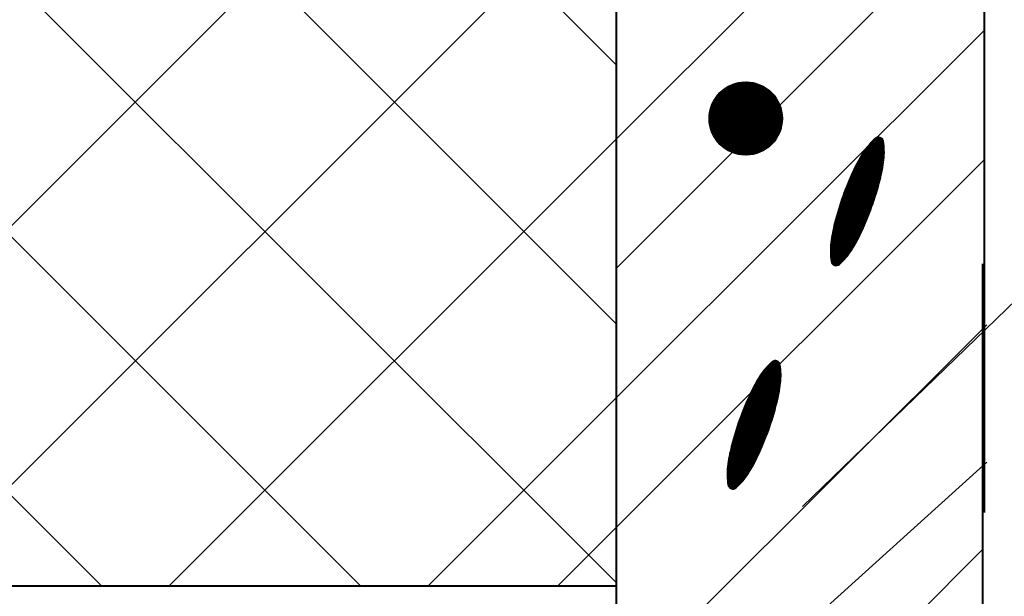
# Model space of a CAD drawing. Header units: millimetres. Extents: x -3143211 to -2549809, y 1060331 to 1394375.
# Tile 78 of 145: x -3020220 to -3018284, y 1106469 to 1107603. Entities that reach past the tile are written whole.
import ezdxf

# ---------------------------------------------------------------- set-up
doc = ezdxf.new("R2010")
doc.units = ezdxf.units.MM
doc.layers.add('8', color=2, linetype='Continuous')
doc.layers.add('PUMP', color=1, linetype='Continuous')

msp = doc.modelspace()

# ---------------------------------------------------------------- linework, layer by layer
at = {"lineweight": 40}
for p, q in [((-3018323.72051, 1106633.83963), (-3018323.72051, 1110521.83963)), ((-3019046.40657, 1105121.53908), (-3019046.40657, 1109081.53908)), ((-3018326.40657, 1099779.09826), (-3018326.40657, 1107123.09826)), ((-3026114.44127, 1106489.53908), (-3019046.40657, 1106489.53908))]:
    msp.add_line(p, q, dxfattribs=at)
at = {"color": 188}
for p, q in [((-3020058.96795, 1106489.53908), (-3022218.96795, 1108649.53908)), ((-3019549.85107, 1106489.53908), (-3021709.85107, 1108649.53908)), ((-3019046.40657, 1106495.21147), (-3021200.73419, 1108649.53908)), ((-3019046.40657, 1107004.32835), (-3020691.6173, 1108649.53908)), ((-3019046.40657, 1107513.44523), (-3020182.50042, 1108649.53908)), ((-3020943.94839, 1106489.53908), (-3019046.40657, 1108387.0809)), ((-3019046.40657, 1107368.84714), (-3018323.72051, 1108091.5332)), ((-3020434.83151, 1106489.53908), (-3019046.40657, 1107877.96402)), ((-3019046.40657, 1107114.2887), (-3018323.72051, 1107836.97475)), ((-3019046.40657, 1106859.73026), (-3018323.72051, 1107582.41631)), ((-3018864.66758, 1107408.76028), (-3018792.88466, 1107480.54321)), ((-3018864.6314, 1107406.25088), (-3018790.37526, 1107480.50702)), ((-3018864.61278, 1107411.36068), (-3018795.48505, 1107480.4884)), ((-3018864.51304, 1107403.82366), (-3018787.94803, 1107480.38867)), ((-3018864.45604, 1107414.063), (-3018798.18737, 1107480.33166)), ((-3018864.31974, 1107401.47138), (-3018785.59575, 1107480.19536)), ((-3018864.18354, 1107416.88108), (-3018801.00546, 1107480.05916)), ((-3018864.05751, 1107399.18802), (-3018783.3124, 1107479.93313)), ((-3018863.77734, 1107419.83286), (-3018803.95724, 1107479.65296)), ((-3018863.7314, 1107396.96854), (-3018781.09292, 1107479.60702)), ((-3018863.34572, 1107394.80864), (-3018778.93302, 1107479.22134)), ((-3018863.21346, 1107422.94233), (-3018807.0667, 1107479.08909)), ((-3018862.90415, 1107392.70463), (-3018776.829, 1107478.77977)), ((-3018862.45857, 1107426.24281), (-3018810.36718, 1107478.33419)), ((-3018862.40987, 1107390.65333), (-3018774.7777, 1107478.28549)), ((-3018861.86564, 1107388.65197), (-3018772.77634, 1107477.74126)), ((-3018861.46384, 1107429.78312), (-3018813.90749, 1107477.33947)), ((-3018861.27388, 1107386.69814), (-3018770.82252, 1107477.1495)), ((-3018860.6367, 1107384.78973), (-3018768.91411, 1107476.51233)), ((-3018860.15245, 1107433.6401), (-3018817.76447, 1107476.02807)), ((-3018859.95598, 1107382.92487), (-3018767.04925, 1107475.8316)), ((-3018859.23335, 1107381.10192), (-3018765.2263, 1107475.10897)), ((-3018858.47027, 1107379.31941), (-3018763.44379, 1107474.3459)), ((-3018858.38968, 1107437.94845), (-3018822.07282, 1107474.26531)), ((-3018857.66803, 1107377.57607), (-3018761.70044, 1107473.54366)), ((-3018856.82778, 1107375.87074), (-3018759.99512, 1107472.7034)), ((-3018855.95051, 1107374.20242), (-3018758.32679, 1107471.82614)), ((-3018855.89265, 1107442.99106), (-3018827.11543, 1107471.76828)), ((-3018855.03713, 1107372.57021), (-3018756.69459, 1107470.91276)), ((-3018854.08843, 1107370.97333), (-3018755.09771, 1107469.96405)), ((-3018853.10508, 1107369.41109), (-3018753.53547, 1107468.98071)), ((-3018852.0877, 1107367.88289), (-3018752.00727, 1107467.96333)), ((-3018851.78214, 1107449.64715), (-3018833.77153, 1107467.65777)), ((-3018851.03681, 1107366.3882), (-3018750.51258, 1107466.91243)), ((-3018849.95283, 1107364.92659), (-3018749.05097, 1107465.82846)), ((-3018848.83615, 1107363.49769), (-3018747.62206, 1107464.71178)), ((-3018847.68707, 1107362.10119), (-3018746.22556, 1107463.5627)), ((-3018846.50582, 1107360.73685), (-3018744.86122, 1107462.38145)), ((-3018845.29258, 1107359.40451), (-3018743.52888, 1107461.16821)), ((-3018844.04746, 1107358.10405), (-3018742.22842, 1107459.92308)), ((-3018842.77051, 1107356.83541), (-3018740.95979, 1107458.64613)), ((-3018841.46172, 1107355.59862), (-3018739.72299, 1107457.33734)), ((-3018840.12103, 1107354.39373), (-3018738.5181, 1107455.99665)), ((-3018838.7483, 1107353.22087), (-3018737.34524, 1107454.62392)), ((-3018837.34335, 1107352.08023), (-3018736.2046, 1107453.21898)), ((-3018835.90593, 1107350.97207), (-3018735.09644, 1107451.78155)), ((-3018834.43571, 1107349.8967), (-3018734.02108, 1107450.31133)), ((-3018832.93231, 1107348.85452), (-3018732.9789, 1107448.80793)), ((-3018831.39526, 1107347.84599), (-3018731.97036, 1107447.27088)), ((-3018829.82402, 1107346.87164), (-3018730.99601, 1107445.69965)), ((-3018828.21798, 1107345.93209), (-3018730.05647, 1107444.09361)), ((-3018826.57641, 1107345.02808), (-3018729.15245, 1107442.45204)), ((-3018824.89851, 1107344.1604), (-3018728.28477, 1107440.77413)), ((-3018823.18335, 1107343.32998), (-3018727.45435, 1107439.05897)), ((-3018821.42988, 1107342.53786), (-3018726.66223, 1107437.3055)), ((-3018819.63693, 1107341.78522), (-3018725.9096, 1107435.51255)), ((-3018817.80317, 1107341.0734), (-3018725.19778, 1107433.67879)), ((-3018815.92709, 1107340.40389), (-3018724.52827, 1107431.80271)), ((-3018814.007, 1107339.7784), (-3018723.90278, 1107429.88262)), ((-3018812.04096, 1107339.19885), (-3018723.32323, 1107427.91659)), ((-3018810.02679, 1107338.66744), (-3018722.79181, 1107425.90242)), ((-3018807.96199, 1107338.18665), (-3018722.31103, 1107423.83762)), ((-3018805.8437, 1107337.75937), (-3018721.88374, 1107421.71932)), ((-3018803.6686, 1107337.38888), (-3018721.51326, 1107419.54422)), ((-3018801.43286, 1107337.07903), (-3018721.2034, 1107417.30849)), ((-3018799.13202, 1107336.83429), (-3018720.95867, 1107415.00764)), ((-3018796.76077, 1107336.65996), (-3018720.78433, 1107412.63639)), ((-3018794.31281, 1107336.56233), (-3018720.6867, 1107410.18844)), ((-3018791.78055, 1107336.549), (-3018720.67338, 1107407.65618)), ((-3018789.15467, 1107336.6293), (-3018720.75368, 1107405.0303)), ((-3018786.42356, 1107336.81482), (-3018720.9392, 1107402.29919)), ((-3018783.57246, 1107337.12034), (-3018721.24471, 1107399.44809)), ((-3018780.58208, 1107337.56514), (-3018721.68951, 1107396.4577)), ((-3018777.42639, 1107338.17525), (-3018722.29962, 1107393.30201)), ((-3018774.06876, 1107338.98729), (-3018723.11166, 1107389.94439)), ((-3018770.45469, 1107340.05578), (-3018724.18015, 1107386.33031)), ((-3018766.49627, 1107341.46861), (-3018725.59299, 1107382.37189)), ((-3018762.03353, 1107343.38577), (-3018727.51014, 1107377.90915)), ((-3019925.71463, 1106489.53908), (-3019046.40657, 1107368.84714)), ((-3018756.70596, 1107346.16776), (-3018730.29213, 1107372.58158)), ((-3018749.12836, 1107351.19977), (-3018735.32415, 1107365.00398)), ((-3018520.27663, 1107340.1407), (-3018549.71149, 1107357.79025)), ((-3018520.25067, 1107342.22392), (-3018548.49283, 1107359.15831)), ((-3018520.25806, 1107344.32714), (-3018547.25173, 1107360.51291)), ((-3018520.29977, 1107346.45094), (-3018545.98798, 1107361.85393)), ((-3018520.37688, 1107348.59595), (-3018544.70138, 1107363.18125)), ((-3018520.49052, 1107350.76288), (-3018543.3917, 1107364.49474)), ((-3018520.64193, 1107352.95245), (-3018542.05869, 1107365.79423)), ((-3018520.83248, 1107355.16549), (-3018540.7021, 1107367.07959)), ((-3018521.06362, 1107357.40287), (-3018539.32164, 1107368.35063)), ((-3018521.33696, 1107359.66555), (-3018537.91502, 1107369.60599)), ((-3018521.65423, 1107361.95458), (-3018536.28191, 1107370.72554)), ((-3018522.03675, 1107364.28273), (-3018534.19152, 1107371.5709)), ((-3018523.10748, 1107367.02354), (-3018531.26948, 1107371.91759)), ((-3018522.9777, 1107314.4761), (-3018563.59513, 1107338.83086)), ((-3018522.67267, 1107316.39198), (-3018562.64001, 1107340.35695)), ((-3018522.37899, 1107318.31467), (-3018561.67581, 1107341.87758)), ((-3018522.09677, 1107320.24423), (-3018560.69546, 1107343.38853)), ((-3018521.82609, 1107322.18072), (-3018559.69385, 1107344.88674)), ((-3018521.56704, 1107324.12417), (-3018558.67094, 1107346.37217)), ((-3018521.31973, 1107326.07466), (-3018557.62667, 1107347.8448)), ((-3018521.08556, 1107328.03304), (-3018556.56098, 1107349.30459)), ((-3018520.87668, 1107330.00657), (-3018555.47378, 1107350.75147)), ((-3018520.69652, 1107331.99733), (-3018554.36499, 1107352.18541)), ((-3018520.54572, 1107334.0057), (-3018553.23449, 1107353.60633)), ((-3018520.42497, 1107336.03208), (-3018552.08217, 1107355.01417)), ((-3018520.33501, 1107338.07693), (-3018550.90788, 1107356.40884)), ((-3019046.40657, 1106605.17181), (-3018323.72051, 1107327.85787)), ((-3018527.94094, 1107290.16792), (-3018575.18846, 1107318.49817)), ((-3018527.49523, 1107291.99945), (-3018574.35101, 1107320.09482)), ((-3018527.05993, 1107293.83723), (-3018573.50449, 1107321.68602)), ((-3018526.63511, 1107295.68128), (-3018572.6489, 1107323.27177)), ((-3018526.22082, 1107297.53165), (-3018571.78424, 1107324.8521)), ((-3018525.81714, 1107299.38838), (-3018570.91052, 1107326.42699)), ((-3018525.42412, 1107301.25151), (-3018570.02775, 1107327.99645)), ((-3018525.04184, 1107303.12107), (-3018569.13593, 1107329.56049)), ((-3018524.67036, 1107304.99711), (-3018568.23507, 1107331.11911)), ((-3018524.30976, 1107306.87968), (-3018567.32516, 1107332.6723)), ((-3018523.96012, 1107308.76881), (-3018566.40621, 1107334.22007)), ((-3018523.62151, 1107310.66456), (-3018565.47822, 1107335.76242)), ((-3018523.29401, 1107312.56697), (-3018564.5412, 1107337.29935)), ((-3018533.80455, 1107268.4984), (-3018584.57451, 1107298.94076)), ((-3018533.28645, 1107270.28652), (-3018583.82839, 1107300.59216)), ((-3018532.77361, 1107272.0778), (-3018583.07744, 1107302.24066)), ((-3018532.26604, 1107273.87224), (-3018582.32164, 1107303.88627)), ((-3018531.76375, 1107275.66985), (-3018581.56102, 1107305.52897)), ((-3018531.26677, 1107277.47063), (-3018580.79543, 1107307.1687)), ((-3018530.77509, 1107279.2746), (-3018580.02185, 1107308.80364)), ((-3018530.28874, 1107281.08177), (-3018579.23912, 1107310.43308)), ((-3018529.80773, 1107282.89213), (-3018578.44723, 1107312.05704)), ((-3018529.33208, 1107284.70571), (-3018577.64621, 1107313.67552)), ((-3018528.8618, 1107286.52251), (-3018576.83606, 1107315.28853)), ((-3018528.397, 1107288.34259), (-3018576.01681, 1107316.89608)), ((-3018539.84693, 1107249.03486), (-3018592.46081, 1107280.58286)), ((-3018539.27183, 1107250.78881), (-3018591.7683, 1107282.26641)), ((-3018538.70186, 1107252.54583), (-3018591.07089, 1107283.94702)), ((-3018538.13702, 1107254.30593), (-3018590.36858, 1107285.62469)), ((-3018537.57733, 1107256.06911), (-3018589.66138, 1107287.29942)), ((-3018537.02279, 1107257.83539), (-3018588.94929, 1107288.97123)), ((-3018536.47342, 1107259.60477), (-3018588.23233, 1107290.64011)), ((-3018535.92924, 1107261.37725), (-3018587.51049, 1107292.30607)), ((-3018535.39024, 1107263.15285), (-3018586.78378, 1107293.96911)), ((-3018534.85646, 1107264.93157), (-3018586.05221, 1107295.62924)), ((-3018534.32789, 1107266.71341), (-3018585.31579, 1107297.28646)), ((-3018546.50807, 1107229.94233), (-3018599.75253, 1107261.86844)), ((-3018545.87731, 1107231.6629), (-3018599.11447, 1107263.58464)), ((-3018545.25156, 1107233.38648), (-3018598.47143, 1107265.29784)), ((-3018544.63083, 1107235.11307), (-3018597.8234, 1107267.00806)), ((-3018544.01513, 1107236.84267), (-3018597.1704, 1107268.7153)), ((-3018543.40447, 1107238.5753), (-3018596.51243, 1107270.41956)), ((-3018542.79887, 1107240.31095), (-3018595.84951, 1107272.12085)), ((-3018542.19832, 1107242.04964), (-3018595.18164, 1107273.81916)), ((-3018541.60284, 1107243.79137), (-3018594.50882, 1107275.51452)), ((-3018541.01244, 1107245.53614), (-3018593.83108, 1107277.20692)), ((-3018540.42713, 1107247.28397), (-3018593.1484, 1107278.89636)), ((-3018554.46506, 1107209.52803), (-3018607.01658, 1107241.03864)), ((-3018553.7748, 1107211.21293), (-3018606.43914, 1107242.79119)), ((-3018553.08946, 1107212.90078), (-3018605.8566, 1107244.54067)), ((-3018552.40905, 1107214.59158), (-3018605.26895, 1107246.2871)), ((-3018551.73356, 1107216.28533), (-3018604.67623, 1107248.03048)), ((-3018551.06301, 1107217.98204), (-3018604.07842, 1107249.77081)), ((-3018550.3974, 1107219.68172), (-3018603.47556, 1107251.50811)), ((-3018549.73675, 1107221.38437), (-3018602.86763, 1107253.24237)), ((-3018549.08106, 1107223.08999), (-3018602.25466, 1107254.97361)), ((-3018548.43034, 1107224.7986), (-3018601.63666, 1107256.70183)), ((-3018547.78459, 1107226.51018), (-3018601.01363, 1107258.42704)), ((-3018547.14383, 1107228.22476), (-3018600.38558, 1107260.14924)), ((-3018562.38041, 1107191.18755), (-3018613.0281, 1107221.5566)), ((-3018561.63651, 1107192.84028), (-3018612.5076, 1107223.34328)), ((-3018560.89746, 1107194.49592), (-3018611.98186, 1107225.12683)), ((-3018560.16326, 1107196.15447), (-3018611.4509, 1107226.90724)), ((-3018559.43392, 1107197.81593), (-3018610.91472, 1107228.68453)), ((-3018558.70944, 1107199.48031), (-3018610.37335, 1107230.4587)), ((-3018557.98983, 1107201.14761), (-3018609.82678, 1107232.22976)), ((-3018557.2751, 1107202.81783), (-3018609.27505, 1107233.99771)), ((-3018556.56525, 1107204.49098), (-3018608.71815, 1107235.76257)), ((-3018555.86029, 1107206.16706), (-3018608.15609, 1107237.52434)), ((-3018555.16022, 1107207.84608), (-3018607.5889, 1107239.28303)), ((-3018570.15795, 1107174.86322), (-3018617.94204, 1107203.51522)), ((-3018569.34287, 1107176.47327), (-3018617.47468, 1107205.33376)), ((-3018568.5369, 1107178.08879), (-3018617.00193, 1107207.14908)), ((-3018567.74006, 1107179.70978), (-3018616.52382, 1107208.96119)), ((-3018566.95237, 1107181.33625), (-3018616.04037, 1107210.77008)), ((-3018566.17383, 1107182.96821), (-3018615.55157, 1107212.57578)), ((-3018565.40437, 1107184.60562), (-3018615.05746, 1107214.37829)), ((-3018564.64114, 1107186.24676), (-3018614.55805, 1107216.17762)), ((-3018563.88273, 1107187.89079), (-3018614.05334, 1107217.97377)), ((-3018563.12915, 1107189.53772), (-3018613.54335, 1107219.76676)), ((-3018579.72287, 1107157.51184), (-3018622.43234, 1107183.12102)), ((-3018578.80806, 1107159.0621), (-3018622.07767, 1107185.00714)), ((-3018577.9023, 1107160.61777), (-3018621.71207, 1107186.88671)), ((-3018577.00558, 1107162.17887), (-3018621.33564, 1107188.75978)), ((-3018576.11791, 1107163.7454), (-3018620.94843, 1107190.62639)), ((-3018575.23929, 1107165.31735), (-3018620.55051, 1107192.48658)), ((-3018574.36972, 1107166.89473), (-3018620.14196, 1107194.34039)), ((-3018573.50921, 1107168.47754), (-3018619.72283, 1107196.18786)), ((-3018572.65778, 1107170.06579), (-3018619.2932, 1107198.02903)), ((-3018571.81541, 1107171.65949), (-3018618.85313, 1107199.86394)), ((-3018570.98213, 1107173.25863), (-3018618.40267, 1107201.69263)), ((-3018589.49931, 1107142.38608), (-3018625.36064, 1107163.88902)), ((-3018588.44345, 1107143.85175), (-3018625.11972, 1107165.84335)), ((-3018587.40898, 1107145.33026), (-3018624.86702, 1107167.79061)), ((-3018586.39583, 1107146.82155), (-3018624.60263, 1107169.73086)), ((-3018585.40397, 1107148.3256), (-3018624.32665, 1107171.66417)), ((-3018584.43251, 1107149.84188), (-3018624.03917, 1107173.59057)), ((-3018583.47249, 1107151.36503), (-3018623.74028, 1107175.51014)), ((-3018582.52152, 1107152.8936), (-3018623.43006, 1107177.42292)), ((-3018581.5796, 1107154.42759), (-3018623.10862, 1107179.32896)), ((-3018580.64671, 1107155.96701), (-3018622.77601, 1107181.22831)), ((-3018598.72804, 1107131.12947), (-3018626.30084, 1107147.6625)), ((-3018597.49725, 1107132.49026), (-3018626.29283, 1107149.75648)), ((-3018599.98139, 1107129.78221), (-3018626.27499, 1107145.54821)), ((-3018596.28881, 1107133.86445), (-3018626.25191, 1107151.83073)), ((-3018595.10257, 1107135.25195), (-3018626.17895, 1107153.88577)), ((-3018593.93837, 1107136.65266), (-3018626.07479, 1107155.9221)), ((-3018592.79606, 1107138.0665), (-3018625.94018, 1107157.94017)), ((-3018591.67553, 1107139.4934), (-3018625.77585, 1107159.94042)), ((-3018590.57664, 1107140.93328), (-3018625.58245, 1107161.92324)), ((-3018601.25749, 1107128.4486), (-3018626.21424, 1107143.413)), ((-3018602.55657, 1107127.12876), (-3018626.11749, 1107141.25621)), ((-3018603.87885, 1107125.82283), (-3018625.98355, 1107139.07711)), ((-3018605.2246, 1107124.53097), (-3018625.81111, 1107136.87492)), ((-3018606.59409, 1107123.25335), (-3018625.59876, 1107134.64881)), ((-3018607.98761, 1107121.99014), (-3018625.34497, 1107132.39785)), ((-3018609.47386, 1107120.78253), (-3018625.04806, 1107130.12103)), ((-3018611.33201, 1107119.79792), (-3018624.7062, 1107127.81727)), ((-3018613.78697, 1107119.17116), (-3018624.09033, 1107125.3492)), ((-3018617.9466, 1107119.56655), (-3018621.78201, 1107121.86631)), ((-3018326.40657, 1107070.61337), (-3018323.72051, 1107073.29943)), ((-3018724.66824, 1106922.624), (-3018739.29592, 1106931.39496)), ((-3018725.05076, 1106924.95215), (-3018737.20553, 1106932.24032)), ((-3018726.12149, 1106927.69296), (-3018734.28349, 1106932.58701)), ((-3018723.71053, 1106892.66676), (-3018757.379, 1106912.85483)), ((-3018723.55973, 1106894.67512), (-3018756.2485, 1106914.27575)), ((-3018723.43899, 1106896.7015), (-3018755.09618, 1106915.68359)), ((-3018723.34903, 1106898.74635), (-3018753.9219, 1106917.07826)), ((-3018723.29064, 1106900.81013), (-3018752.72551, 1106918.45967)), ((-3018723.26469, 1106902.89335), (-3018751.50685, 1106919.82773)), ((-3018723.27207, 1106904.99656), (-3018750.26574, 1106921.18233)), ((-3018723.31379, 1106907.12036), (-3018749.00199, 1106922.52335)), ((-3018723.39089, 1106909.26537), (-3018747.71539, 1106923.85068)), ((-3018723.50453, 1106911.4323), (-3018746.40571, 1106925.16416)), ((-3018723.65595, 1106913.62188), (-3018745.0727, 1106926.46366)), ((-3018723.84649, 1106915.83492), (-3018743.71611, 1106927.74901)), ((-3018724.07764, 1106918.0723), (-3018742.33565, 1106929.02005)), ((-3018724.35097, 1106920.33498), (-3018740.92903, 1106930.27541)), ((-3018727.32378, 1106867.5491), (-3018770.33917, 1106893.34172)), ((-3018726.97413, 1106869.43824), (-3018769.42022, 1106894.88949)), ((-3018726.63552, 1106871.33399), (-3018768.49224, 1106896.43184)), ((-3018726.30802, 1106873.2364), (-3018767.55521, 1106897.96877)), ((-3018725.99171, 1106875.14552), (-3018766.60914, 1106899.50028)), ((-3018725.68668, 1106877.0614), (-3018765.65403, 1106901.02637)), ((-3018725.39301, 1106878.9841), (-3018764.68982, 1106902.547)), ((-3018725.11078, 1106880.91366), (-3018763.70947, 1106904.05796)), ((-3018724.8401, 1106882.85014), (-3018762.70786, 1106905.55616)), ((-3018724.58106, 1106884.79359), (-3018761.68495, 1106907.0416)), ((-3018724.33374, 1106886.74409), (-3018760.64068, 1106908.51423)), ((-3018724.09957, 1106888.70246), (-3018759.57499, 1106909.97401)), ((-3018723.89069, 1106890.676), (-3018758.4878, 1106911.42089)), ((-3018732.34609, 1106845.37513), (-3018780.66022, 1106874.34494)), ((-3018731.87581, 1106847.19193), (-3018779.85008, 1106875.95795)), ((-3018731.41101, 1106849.01201), (-3018779.03082, 1106877.5655)), ((-3018730.95495, 1106850.83734), (-3018778.20247, 1106879.1676)), ((-3018730.50924, 1106852.66887), (-3018777.36503, 1106880.76424)), ((-3018730.07395, 1106854.50665), (-3018776.5185, 1106882.35544)), ((-3018729.64912, 1106856.3507), (-3018775.66291, 1106883.9412)), ((-3018729.23484, 1106858.20107), (-3018774.79825, 1106885.52152)), ((-3018728.83115, 1106860.0578), (-3018773.92453, 1106887.09641)), ((-3018728.43813, 1106861.92093), (-3018773.04176, 1106888.66588)), ((-3018728.05585, 1106863.79049), (-3018772.14994, 1106890.22991)), ((-3018727.68437, 1106865.66654), (-3018771.24908, 1106891.78853)), ((-3019416.59774, 1106489.53908), (-3019046.40657, 1106859.73026)), ((-3018738.40426, 1106823.82227), (-3018789.79779, 1106854.63854)), ((-3018737.87047, 1106825.60099), (-3018789.06622, 1106856.29866)), ((-3018737.3419, 1106827.38283), (-3018788.3298, 1106857.95588)), ((-3018736.81856, 1106829.16782), (-3018787.58853, 1106859.61018)), ((-3018736.30046, 1106830.95595), (-3018786.84241, 1106861.26159)), ((-3018735.78762, 1106832.74722), (-3018786.09145, 1106862.91009)), ((-3018735.28005, 1106834.54166), (-3018785.33566, 1106864.55569)), ((-3018734.77777, 1106836.33927), (-3018784.57503, 1106866.19839)), ((-3018734.28078, 1106838.14006), (-3018783.80944, 1106867.83812)), ((-3018733.7891, 1106839.94403), (-3018783.03587, 1106869.47306)), ((-3018733.30275, 1106841.75119), (-3018782.25313, 1106871.1025)), ((-3018732.82175, 1106843.56155), (-3018781.46124, 1106872.72646)), ((-3018745.21233, 1106802.71906), (-3018798.19565, 1106834.48859)), ((-3018744.61685, 1106804.46079), (-3018797.52284, 1106836.18394)), ((-3018744.02645, 1106806.20557), (-3018796.84509, 1106837.87634)), ((-3018743.44115, 1106807.95339), (-3018796.16242, 1106839.56579)), ((-3018742.86094, 1106809.70428), (-3018795.47482, 1106841.25228)), ((-3018742.28584, 1106811.45823), (-3018794.78232, 1106842.93583)), ((-3018741.71587, 1106813.21525), (-3018794.0849, 1106844.61644)), ((-3018741.15103, 1106814.97535), (-3018793.38259, 1106846.29411)), ((-3018740.59134, 1106816.73854), (-3018792.67539, 1106847.96884)), ((-3018740.0368, 1106818.50481), (-3018791.96331, 1106849.64065)), ((-3018739.48744, 1106820.27419), (-3018791.24634, 1106851.30953)), ((-3018738.94325, 1106822.04667), (-3018790.5245, 1106852.97549)), ((-3018752.09507, 1106783.75942), (-3018805.26868, 1106815.64303)), ((-3018751.44435, 1106785.46802), (-3018804.65067, 1106817.37126)), ((-3018750.79861, 1106787.17961), (-3018804.02764, 1106819.09646)), ((-3018750.15785, 1106788.89418), (-3018803.39959, 1106820.81866)), ((-3018749.52208, 1106790.61176), (-3018802.76654, 1106822.53786)), ((-3018748.89132, 1106792.33233), (-3018802.12848, 1106824.25406)), ((-3018748.26557, 1106794.0559), (-3018801.48544, 1106825.96726)), ((-3018747.64484, 1106795.78249), (-3018800.83741, 1106827.67748)), ((-3018747.02914, 1106797.5121), (-3018800.18441, 1106829.38472)), ((-3018746.41849, 1106799.24472), (-3018799.52645, 1106831.08898)), ((-3018745.81288, 1106800.98038), (-3018798.86352, 1106832.79027)), ((-3018326.40657, 1106816.05493), (-3018323.72051, 1106818.74099)), ((-3018759.57926, 1106765.1604), (-3018811.73216, 1106796.43199)), ((-3018758.8743, 1106766.83648), (-3018811.17011, 1106798.19376)), ((-3018758.17424, 1106768.5155), (-3018810.60291, 1106799.95245)), ((-3018757.47907, 1106770.19746), (-3018810.03059, 1106801.70807)), ((-3018756.78882, 1106771.88235), (-3018809.45315, 1106803.46061)), ((-3018756.10348, 1106773.5702), (-3018808.87061, 1106805.21009)), ((-3018755.42306, 1106775.261), (-3018808.28297, 1106806.95652)), ((-3018754.74757, 1106776.95475), (-3018807.69024, 1106808.6999)), ((-3018754.07702, 1106778.65146), (-3018807.09244, 1106810.44023)), ((-3018753.41142, 1106780.35114), (-3018806.48957, 1106812.17753)), ((-3018752.75077, 1106782.05379), (-3018805.88164, 1106813.91179)), ((-3018767.65515, 1106746.91618), (-3018817.57206, 1106776.84704)), ((-3018766.89674, 1106748.56021), (-3018817.06735, 1106778.6432)), ((-3018766.14316, 1106750.20714), (-3018816.55736, 1106780.43619)), ((-3018765.39442, 1106751.85697), (-3018816.04211, 1106782.22602)), ((-3018764.65052, 1106753.5097), (-3018815.52161, 1106784.01271)), ((-3018763.91147, 1106755.16534), (-3018814.99587, 1106785.79625)), ((-3018763.17727, 1106756.82389), (-3018814.46491, 1106787.57666)), ((-3018762.44793, 1106758.48535), (-3018813.92873, 1106789.35395)), ((-3018761.72345, 1106760.14973), (-3018813.38736, 1106791.12812)), ((-3018761.00384, 1106761.81703), (-3018812.8408, 1106792.89918)), ((-3018760.28911, 1106763.48725), (-3018812.28906, 1106794.66713)), ((-3018775.67179, 1106730.73522), (-3018822.30722, 1106758.69846)), ((-3018774.82942, 1106732.32891), (-3018821.86714, 1106760.53337)), ((-3018773.99615, 1106733.92805), (-3018821.41668, 1106762.36205)), ((-3018773.17196, 1106735.53264), (-3018820.95606, 1106764.18464)), ((-3018772.35688, 1106737.14269), (-3018820.48869, 1106766.00318)), ((-3018771.55091, 1106738.75821), (-3018820.01595, 1106767.8185)), ((-3018770.75408, 1106740.3792), (-3018819.53784, 1106769.63061)), ((-3018769.96638, 1106742.00567), (-3018819.05438, 1106771.43951)), ((-3018769.18784, 1106743.63763), (-3018818.56559, 1106773.2452)), ((-3018768.41839, 1106745.27504), (-3018818.07147, 1106775.04771)), ((-3018785.53554, 1106713.56302), (-3018826.44408, 1106738.09234)), ((-3018784.59361, 1106715.09701), (-3018826.12263, 1106739.99838)), ((-3018783.66073, 1106716.63643), (-3018825.79003, 1106741.89773)), ((-3018782.73688, 1106718.18126), (-3018825.44635, 1106743.79044)), ((-3018781.82208, 1106719.73152), (-3018825.09168, 1106745.67656)), ((-3018780.91631, 1106721.2872), (-3018824.72609, 1106747.55613)), ((-3018780.01959, 1106722.8483), (-3018824.34965, 1106749.4292)), ((-3018779.13192, 1106724.41482), (-3018823.96244, 1106751.29581)), ((-3018778.2533, 1106725.98677), (-3018823.56452, 1106753.156)), ((-3018777.38373, 1106727.56415), (-3018823.15597, 1106755.00981)), ((-3018776.52323, 1106729.14697), (-3018822.73685, 1106756.85728)), ((-3018795.81008, 1106698.73592), (-3018828.95419, 1106718.60959)), ((-3018794.68954, 1106700.16282), (-3018828.78986, 1106720.60984)), ((-3018793.59065, 1106701.6027), (-3018828.59646, 1106722.59266)), ((-3018792.51332, 1106703.0555), (-3018828.37465, 1106724.55844)), ((-3018791.45746, 1106704.52118), (-3018828.13373, 1106726.51277)), ((-3018790.42299, 1106705.99968), (-3018827.88103, 1106728.46003)), ((-3018789.40985, 1106707.49097), (-3018827.61664, 1106730.40028)), ((-3018788.41798, 1106708.99502), (-3018827.34066, 1106732.33359)), ((-3018787.44652, 1106710.5113), (-3018827.05318, 1106734.26)), ((-3018786.48651, 1106712.03445), (-3018826.75429, 1106736.17956)), ((-3018801.74206, 1106691.7989), (-3018829.31486, 1106708.33192)), ((-3018800.51126, 1106693.15968), (-3018829.30685, 1106710.42591)), ((-3018802.99541, 1106690.45164), (-3018829.289, 1106706.21764)), ((-3018799.30283, 1106694.53387), (-3018829.26592, 1106712.50015)), ((-3018804.27151, 1106689.11802), (-3018829.22825, 1106704.08243)), ((-3018798.11659, 1106695.92137), (-3018829.19297, 1106714.55519)), ((-3018805.57058, 1106687.79818), (-3018829.13151, 1106701.92563)), ((-3018796.95238, 1106697.32208), (-3018829.0888, 1106716.59152)), ((-3018806.89287, 1106686.49225), (-3018828.99756, 1106699.74653)), ((-3018808.23861, 1106685.2004), (-3018828.82512, 1106697.54435)), ((-3018809.6081, 1106683.92277), (-3018828.61277, 1106695.31823)), ((-3018811.00162, 1106682.65956), (-3018828.35898, 1106693.06727)), ((-3018812.48787, 1106681.45195), (-3018828.06207, 1106690.79046)), ((-3018814.34602, 1106680.46734), (-3018827.72021, 1106688.48669)), ((-3018816.80099, 1106679.84059), (-3018827.10434, 1106686.01862)), ((-3018820.96061, 1106680.23597), (-3018824.79602, 1106682.53573)), ((-3019162.0393, 1106489.53908), (-3019046.40657, 1106605.17181)), ((-3019046.40657, 1105841.49649), (-3018326.40657, 1106561.49649))]:
    msp.add_line(p, q, dxfattribs=at)
at = {"layer": '8', "color": 188}
for p, q in [((-3019029.51743, 1106293.31894), (-3018318.96792, 1107003.00712)), ((-3019029.51743, 1106090.55073), (-3018318.96792, 1106732.64951))]:
    msp.add_line(p, q, dxfattribs=at)
msp.add_circle((-3018792.66791, 1107408.54353), 72, dxfattribs=at)
for centre, radius, start, end in [((-3018451.23114, 1107271.29132), 131.0742, 131.49688885, 147.48478058), ((-3018531.58983, 1107362.13024), 9.79258, 70.33034797, 131.49688885), ((-3018531.58983, 1107362.13024), 9.79258, 9.16380704, 70.33034797), ((-3018651.32354, 1107342.81523), 131.0742, 353.17591533, 9.16380704), ((-3018302.56034, 1107176.52205), 307.38137, 147.48478058, 154.93456893), ((-3018826.38169, 1107363.76428), 307.38137, 345.72612698, 353.17591533), ((-3018050.58571, 1107058.67384), 585.55293, 154.93456893, 160.33034795), ((-3019095.96561, 1107432.34946), 585.55293, 340.33034795, 345.72612698), ((-3018050.58571, 1107058.67384), 585.55293, 160.33034795, 165.72612698), ((-3019095.96561, 1107432.34946), 585.55293, 334.93456893, 340.33034795), ((-3018320.16963, 1107127.25902), 307.38137, 165.72612698, 173.17591533), ((-3018843.99098, 1107314.50125), 307.38137, 327.48478058, 334.93456893), ((-3018495.22778, 1107148.20808), 131.0742, 173.17591533, 189.16380704), ((-3018695.32018, 1107219.73198), 131.0742, 311.49688885, 327.48478058), ((-3018614.96149, 1107128.89306), 9.79258, 189.16380704, 250.33034797), ((-3018614.96149, 1107128.89306), 9.79258, 250.33034797, 311.49688885), ((-3018734.60385, 1106922.79967), 9.79258, 70.33034797, 131.49688885), ((-3018734.60385, 1106922.79967), 9.79258, 9.16380704, 70.33034797), ((-3018654.24515, 1106831.96074), 131.0742, 131.49688885, 147.48478058), ((-3018854.33755, 1106903.48465), 131.0742, 353.17591533, 9.16380704), ((-3018505.57436, 1106737.19147), 307.38137, 147.48478058, 154.93456893), ((-3019029.3957, 1106924.4337), 307.38137, 345.72612698, 353.17591533), ((-3018253.59972, 1106619.34326), 585.55293, 154.93456893, 160.33034795), ((-3019298.97962, 1106993.01888), 585.55293, 340.33034795, 345.72612698), ((-3018253.59972, 1106619.34326), 585.55293, 160.33034795, 165.72612698), ((-3019298.97962, 1106993.01888), 585.55293, 334.93456893, 340.33034795), ((-3018523.18364, 1106687.92844), 307.38137, 165.72612698, 173.17591533), ((-3019047.00499, 1106875.17067), 307.38137, 327.48478058, 334.93456893), ((-3018698.24179, 1106708.8775), 131.0742, 173.17591533, 189.16380704), ((-3018898.3342, 1106780.4014), 131.0742, 311.49688885, 327.48478058), ((-3018817.9755, 1106689.56248), 9.79258, 189.16380704, 250.33034797), ((-3018817.9755, 1106689.56248), 9.79258, 250.33034797, 311.49688885)]:
    msp.add_arc(centre, radius, start, end, dxfattribs=at)
at = {"layer": 'PUMP', "color": 188}
msp.add_line((-3018681.2087, 1106645.29811), (-3015876.34693, 1109363.39363), dxfattribs=at)

doc.saveas('drawing.dxf')
